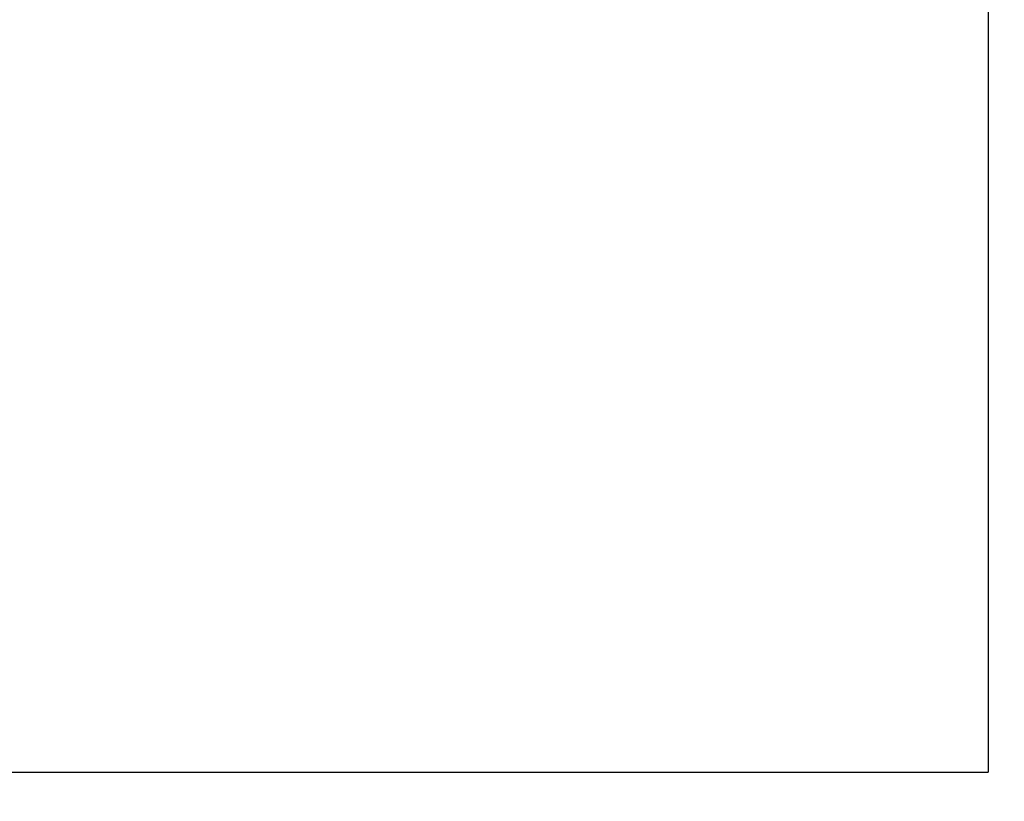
# Model space of a CAD drawing. Header units: millimetres. Extents: x 583 to 833, y 416 to 616.
# Tile 4 of 56: x 787 to 815, y 492 to 515. Entities that reach past the tile are written whole.
import ezdxf

# ---------------------------------------------------------------- set-up
doc = ezdxf.new("R2010")
doc.units = ezdxf.units.MM
doc.header["$LTSCALE"] = 0.1
doc.layers.get('DEFPOINTS').update_dxf_attribs({"linetype": 'CONTINUOUS'})
doc.layers.add('CHA', color=7, linetype='CONTINUOUS')
doc.styles.add('DIM-7', font='SIMPLEX.shx', dxfattribs={"width": 0.7, "bigfont": 'chineset.shx'})
doc.dimstyles.new('CNS', dxfattribs={"dimtxt": 3.5, "dimasz": 2.5, "dimexe": 1, "dimexo": 1.5, "dimgap": 0.09, "dimtad": 0, "dimdsep": 46, "dimtxsty": 'DIM-7', "dimcen": 0.09, "dimclrd": 1, "dimclre": 1, "dimclrt": 4, "dimadec": 0, "dimazin": 0, "dimtfac": 1, "dimtix": 1, "dimtmove": 2, "dimatfit": 3, "dimfxl": 0, "dimtvp": 0.971429, "dimtolj": 1, "dimarcsym": 0})

# ---------------------------------------------------------------- blocks, each defined once
blk = doc.blocks.new('*D8')
at = {"layer": 'CHA', "lineweight": -2, "transparency": 16777216}
for p, q in [((757.957, 491.266), (757.957, 453.121)), ((814.957, 491.266), (814.957, 453.121)), ((760.957, 454.321), (811.957, 454.321))]:
    blk.add_line(p, q, dxfattribs=at)
at = {"layer": 'CHA', "transparency": 16777216}
for points in [[(760.957, 454.821), (760.957, 453.821), (757.957, 454.321)], [(811.957, 454.821), (811.957, 453.821), (814.957, 454.321)]]:
    blk.add_solid(points, dxfattribs=at)
at = {"layer": 'DEFPOINTS', "color": 0, "transparency": 16777216}
for p in [(757.957, 493.066), (814.957, 493.066), (814.957, 454.321)]:
    blk.add_point(p, dxfattribs=at)
at = {"layer": 'CHA', "transparency": 16777216, "insert": (786.457, 458.401), "char_height": 4.2, "attachment_point": 5, "style": 'DIM-7'}
blk.add_mtext('\\A1;57', dxfattribs=at)
blk = doc.blocks.new('*D9')
at = {"layer": 'CHA', "lineweight": -2, "transparency": 16777216}
for p, q in [((816.757, 568.066), (833.367, 568.066)), ((832.167, 565.066), (832.167, 496.066)), ((816.757, 493.066), (833.367, 493.066))]:
    blk.add_line(p, q, dxfattribs=at)
at = {"layer": 'CHA', "transparency": 16777216}
for points in [[(831.667, 565.066), (832.667, 565.066), (832.167, 568.066)], [(831.667, 496.066), (832.667, 496.066), (832.167, 493.066)]]:
    blk.add_solid(points, dxfattribs=at)
at = {"layer": 'DEFPOINTS', "color": 0, "transparency": 16777216}
for p in [(814.957, 568.066), (814.957, 493.066), (832.167, 493.066)]:
    blk.add_point(p, dxfattribs=at)
at = {"layer": 'CHA', "transparency": 16777216, "insert": (826.455, 530.566), "char_height": 4.2, "attachment_point": 5, "rotation": 90, "style": 'DIM-7'}
blk.add_mtext('\\A1;%%C75{\\H2.52;\\S-0.01^ -0.029;}', dxfattribs=at)

msp = doc.modelspace()

# ---------------------------------------------------------------- linework, layer by layer
at = {"layer": 'CHA', "color": 0}
for p in [(814.957, 568.066), (786.457, 493.066)]:
    msp.add_line(p, (814.957, 493.066), dxfattribs=at)

# ---------------------------------------------------------------- dimensions: what is measured, and where the dimension line sits
dim = msp.add_linear_dim(base=(832.167, 493.066), p1=(814.957, 568.066), p2=(814.957, 493.066), angle=90, text='%%C<>', dimstyle='CNS', override={"dimscale": 1.2, "dimgap": 0.09, "dimclrd": 256, "dimclre": 256, "dimclrt": 256, "dimtol": 1, "dimlim": 0, "dimtp": -0.01, "dimtm": 0.029, "dimtfac": 0.6, "dimtdec": 3}, dxfattribs=at)
dim.commit()
dim.dimension.update_dxf_attribs({"geometry": '*D9', "text_midpoint": (826.455, 530.566)})
dim = msp.add_linear_dim(base=(814.957, 454.321), p1=(757.957, 493.066), p2=(814.957, 493.066), dimstyle='CNS', override={"dimscale": 1.2, "dimclrd": 256, "dimclre": 256, "dimclrt": 256}, dxfattribs=at)
dim.commit()
dim.dimension.update_dxf_attribs({"geometry": '*D8', "text_midpoint": (786.457, 458.401)})

doc.saveas('drawing.dxf')
